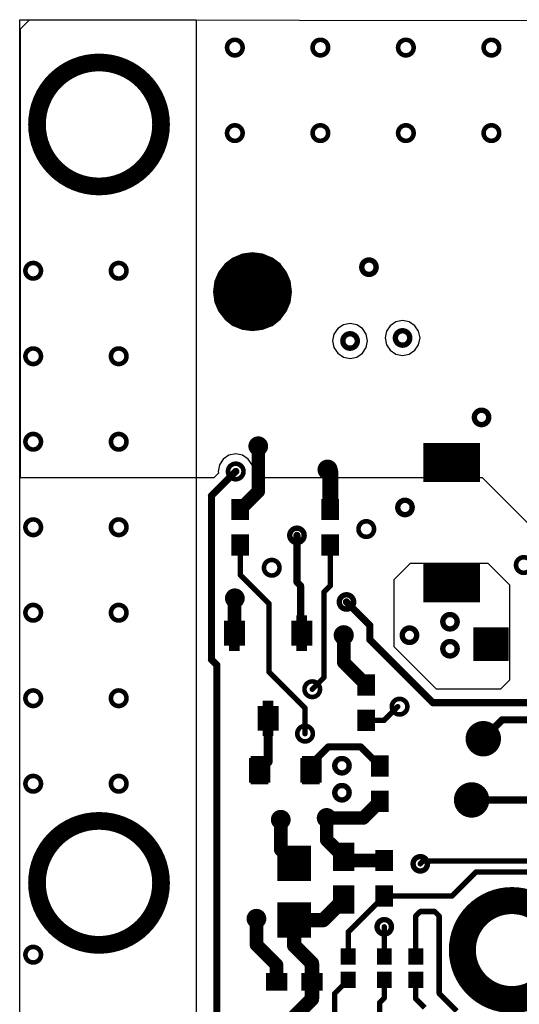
# Model space of a CAD drawing. Extents: x 32 to 97, y 17 to 119.
# Tile 18 of 24: x 44 to 58, y 91 to 119. Entities that reach past the tile are written whole.
import ezdxf

# ---------------------------------------------------------------- set-up
doc = ezdxf.new("R2010")
doc.units = 0
doc.layers.add('TOPLAYER', color=1, linetype='CONTINUOUS')

msp = doc.modelspace()

# ---------------------------------------------------------------- linework, layer by layer
at = {"layer": 'TOPLAYER'}
for p, q in [((43.739, 118.821), (48.717, 118.821)), ((43.739, 112.77), (43.739, 118.821)), ((43.764, 118.567), (43.866, 118.669)), ((43.866, 118.669), (44.018, 118.821)), ((44.018, 118.821), (44.799, 118.821)), ((44.799, 118.821), (61.568, 118.797)), ((48.717, 118.821), (48.717, 82.167)), ((43.764, 105.893), (43.764, 118.567)), ((43.739, 64.876), (43.739, 112.77)), ((49.76, 112.095), (49.533, 111.92)), ((50.025, 112.204), (49.76, 112.095)), ((50.309, 112.242), (50.025, 112.204)), ((50.594, 112.204), (50.309, 112.242)), ((50.858, 112.095), (50.594, 112.204)), ((51.086, 111.92), (50.858, 112.095)), ((49.533, 111.92), (49.358, 111.693)), ((51.26, 111.693), (51.086, 111.92)), ((49.358, 111.693), (49.248, 111.428)), ((51.37, 111.428), (51.26, 111.693)), ((49.248, 111.428), (49.211, 111.143)), ((51.408, 111.143), (51.37, 111.428)), ((49.211, 111.143), (49.248, 110.859)), ((51.37, 110.859), (51.408, 111.143)), ((49.248, 110.859), (49.358, 110.594)), ((51.26, 110.594), (51.37, 110.859)), ((49.358, 110.594), (49.533, 110.367)), ((49.533, 110.367), (49.76, 110.192)), ((50.858, 110.192), (51.086, 110.367)), ((51.086, 110.367), (51.26, 110.594)), ((54.542, 110.33), (54.353, 110.292)), ((54.73, 110.292), (54.542, 110.33)), ((49.76, 110.192), (50.025, 110.083)), ((50.025, 110.083), (50.309, 110.045)), ((50.309, 110.045), (50.594, 110.083)), ((50.594, 110.083), (50.858, 110.192)), ((52.713, 110.101), (52.606, 109.942)), ((52.872, 110.208), (52.713, 110.101)), ((53.061, 110.245), (52.872, 110.208)), ((53.249, 110.208), (53.061, 110.245)), ((53.409, 110.101), (53.249, 110.208)), ((53.515, 109.942), (53.409, 110.101)), ((54.194, 110.185), (54.087, 110.026)), ((54.353, 110.292), (54.194, 110.185)), ((54.89, 110.185), (54.73, 110.292)), ((54.996, 110.026), (54.89, 110.185)), ((52.606, 109.942), (52.569, 109.753)), ((53.553, 109.753), (53.515, 109.942)), ((54.087, 110.026), (54.05, 109.838)), ((54.05, 109.838), (54.087, 109.649)), ((55.034, 109.838), (54.996, 110.026)), ((54.996, 109.649), (55.034, 109.838)), ((52.569, 109.753), (52.606, 109.565)), ((52.606, 109.565), (52.713, 109.405)), ((53.409, 109.405), (53.515, 109.565)), ((53.515, 109.565), (53.553, 109.753)), ((54.087, 109.649), (54.194, 109.49)), ((54.89, 109.49), (54.996, 109.649)), ((52.713, 109.405), (52.872, 109.299)), ((52.872, 109.299), (53.061, 109.261)), ((53.061, 109.261), (53.249, 109.299)), ((53.249, 109.299), (53.409, 109.405)), ((54.194, 109.49), (54.353, 109.383)), ((54.353, 109.383), (54.542, 109.345)), ((54.542, 109.345), (54.73, 109.383)), ((54.73, 109.383), (54.89, 109.49)), ((49.644, 106.53), (49.483, 106.422)), ((49.835, 106.568), (49.644, 106.53)), ((50.025, 106.53), (49.835, 106.568)), ((50.186, 106.422), (50.025, 106.53)), ((49.375, 106.261), (49.338, 106.07)), ((49.483, 106.422), (49.375, 106.261)), ((50.294, 106.261), (50.186, 106.422)), ((50.332, 106.07), (50.294, 106.261)), ((49.217, 105.893), (43.764, 105.893)), ((49.347, 106.022), (49.217, 105.893)), ((49.338, 106.07), (49.347, 106.022)), ((50.316, 105.991), (50.332, 106.07)), ((50.397, 105.893), (50.316, 105.991)), ((56.794, 105.893), (50.397, 105.893)), ((60.325, 102.362), (56.794, 105.893)), ((54.305, 103.022), (54.762, 103.48)), ((54.762, 103.48), (56.946, 103.48)), ((56.946, 103.48), (57.557, 102.87)), ((54.305, 101.117), (54.305, 103.022)), ((57.557, 102.87), (57.557, 101.93)), ((57.557, 101.93), (57.556, 100.178)), ((55.499, 99.924), (54.305, 101.117)), ((57.556, 100.178), (57.302, 99.924)), ((57.302, 99.924), (55.499, 99.924))]:
    msp.add_line(p, q, dxfattribs=at)
for points, const_width in [([(49.59, 118.034, 1), (50.029, 118.034, 1)], 0.13), ([(52.003, 118.034, 1), (52.442, 118.034, 1)], 0.13), ([(54.416, 118.034, 1), (54.855, 118.034, 1)], 0.13), ([(56.829, 118.034, 1), (57.268, 118.034, 1)], 0.13), ([(44.227, 115.864, 1), (47.727, 115.864, 1)], 0.5), ([(49.59, 115.621, 1), (50.029, 115.621, 1)], 0.13), ([(52.003, 115.621, 1), (52.442, 115.621, 1)], 0.13), ([(54.416, 115.621, 1), (54.855, 115.621, 1)], 0.13), ([(56.829, 115.621, 1), (57.268, 115.621, 1)], 0.13), ([(43.9, 111.735, 1), (44.339, 111.735, 1)], 0.13), ([(46.313, 111.735, 1), (46.752, 111.735, 1)], 0.13), ([(50.809, 111.143, 1), (49.809, 111.143, 1)], 1.178), ([(53.391, 111.836, 1), (53.797, 111.836, 1)], 0.152), ([(49.515, 111.143, 1), (50.104, 111.143, 1)], 0.589), ([(50.515, 111.143, 1), (51.104, 111.143, 1)], 0.589), ([(50.059, 111.143, 1), (50.559, 111.143, 1)], 0.5), ([(54.339, 109.838, 1), (54.745, 109.838, 1)], 0.152), ([(52.857, 109.753, 1), (53.264, 109.753, 1)], 0.152), ([(43.9, 109.322, 1), (44.339, 109.322, 1)], 0.13), ([(46.313, 109.322, 1), (46.752, 109.322, 1)], 0.13), ([(56.568, 107.596, 1), (56.974, 107.596, 1)], 0.152), ([(43.9, 106.909, 1), (44.339, 106.909, 1)], 0.13), ([(46.313, 106.909, 1), (46.752, 106.909, 1)], 0.13), ([(50.267, 106.782, 1), (50.673, 106.782, 1)], 0.152), ([(50.375, 106.782, 1), (50.565, 106.782, 1)], 0.191), ([(55.656, 106.323, 1), (56.206, 106.323, 1)], 0.55), ([(49.615, 106.07, 1), (50.054, 106.07, 1)], 0.13), ([(49.784, 106.07, 1), (49.886, 106.07, 1)], 0.102), ([(52.206, 106.121, 1), (52.645, 106.121, 1)], 0.13), ([(52.311, 106.121, 1), (52.54, 106.121, 1)], 0.229), ([(52.387, 106.045, 1), (52.616, 106.045, 1)], 0.229), ([(52.387, 106.045, 1), (52.616, 106.045, 1)], 0.229), ([(50.375, 105.504, 1), (50.565, 105.504, 1)], 0.191), ([(50.375, 105.504, 1), (50.565, 105.504, 1)], 0.191), ([(49.098, 105.385, 1), (49.2, 105.385, 1)], 0.102), ([(49.098, 105.385, 1), (49.2, 105.385, 1)], 0.102), ([(54.407, 105.054, 1), (54.813, 105.054, 1)], 0.152), ([(49.837, 104.996, 1), (50.087, 104.996, 1)], 0.25), ([(49.867, 104.996, 1), (50.057, 104.996, 1)], 0.191), ([(52.377, 104.996, 1), (52.627, 104.996, 1)], 0.25), ([(52.387, 104.996, 1), (52.616, 104.996, 1)], 0.229), ([(43.9, 104.496, 1), (44.339, 104.496, 1)], 0.13), ([(46.313, 104.496, 1), (46.752, 104.496, 1)], 0.13), ([(51.359, 104.267, 1), (51.765, 104.267, 1)], 0.152), ([(53.298, 104.445, 1), (53.737, 104.445, 1)], 0.13), ([(49.837, 103.996, 1), (50.087, 103.996, 1)], 0.25), ([(51.512, 104.267, 1), (51.612, 104.267, 1)], 0.1), ([(52.377, 103.996, 1), (52.627, 103.996, 1)], 0.25), ([(49.924, 103.996, 1), (50, 103.996, 1)], 0.0762), ([(52.464, 103.996, 1), (52.54, 103.996, 1)], 0.0762), ([(57.743, 103.429, 1), (58.182, 103.429, 1)], 0.13), ([(50.631, 103.353, 1), (51.07, 103.353, 1)], 0.13), ([(55.656, 102.923, 1), (56.206, 102.923, 1)], 0.55), ([(49.924, 103.149, 1), (50, 103.149, 1)], 0.0762), ([(49.924, 103.149, 1), (50, 103.149, 1)], 0.0762), ([(51.512, 102.946, 1), (51.612, 102.946, 1)], 0.1), ([(51.512, 102.946, 1), (51.612, 102.946, 1)], 0.1), ([(51.613, 102.845, 1), (51.714, 102.845, 1)], 0.102), ([(51.614, 102.845, 1), (51.714, 102.845, 1)], 0.1), ([(52.464, 102.845, 1), (52.54, 102.845, 1)], 0.0762), ([(52.464, 102.845, 1), (52.54, 102.845, 1)], 0.0762), ([(49.606, 102.489, 1), (50.013, 102.489, 1)], 0.152), ([(49.704, 102.489, 1), (49.894, 102.489, 1)], 0.191), ([(52.286, 102.667, 1), (52.362, 102.667, 1)], 0.0762), ([(52.286, 102.667, 1), (52.362, 102.667, 1)], 0.0762), ([(52.756, 102.387, 1), (53.162, 102.387, 1)], 0.152), ([(43.9, 102.083, 1), (44.339, 102.083, 1)], 0.13), ([(46.313, 102.083, 1), (46.752, 102.083, 1)], 0.13), ([(50.736, 102.337, 1), (50.813, 102.337, 1)], 0.0762), ([(50.736, 102.337, 1), (50.813, 102.337, 1)], 0.0762), ([(52.908, 102.387, 1), (53.01, 102.387, 1)], 0.102), ([(55.677, 101.829, 1), (56.083, 101.829, 1)], 0.152), ([(49.649, 101.505, 1), (49.949, 101.505, 1)], 0.3), ([(51.549, 101.505, 1), (51.849, 101.505, 1)], 0.3), ([(52.663, 101.448, 1), (53.102, 101.448, 1)], 0.13), ([(53.569, 101.727, 1), (53.67, 101.727, 1)], 0.102), ([(53.569, 101.727, 1), (53.67, 101.727, 1)], 0.102), ([(54.534, 101.448, 1), (54.94, 101.448, 1)], 0.152), ([(49.704, 101.505, 1), (49.894, 101.505, 1)], 0.191), ([(51.613, 101.54, 1), (51.714, 101.54, 1)], 0.102), ([(51.613, 101.54, 1), (51.714, 101.54, 1)], 0.102), ([(51.648, 101.505, 1), (51.75, 101.505, 1)], 0.102), ([(52.788, 101.448, 1), (52.978, 101.448, 1)], 0.191), ([(56.798, 101.194, 1), (57.273, 101.194, 1)], 0.475), ([(53.569, 101.321, 1), (53.67, 101.321, 1)], 0.102), ([(53.569, 101.321, 1), (53.67, 101.321, 1)], 0.102), ([(55.677, 101.067, 1), (56.083, 101.067, 1)], 0.152), ([(49.098, 100.762, 1), (49.2, 100.762, 1)], 0.102), ([(49.098, 100.762, 1), (49.2, 100.762, 1)], 0.102), ([(49.251, 100.609, 1), (49.352, 100.609, 1)], 0.102), ([(49.251, 100.609, 1), (49.352, 100.609, 1)], 0.102), ([(52.788, 100.678, 1), (52.978, 100.678, 1)], 0.191), ([(52.788, 100.678, 1), (52.978, 100.678, 1)], 0.191), ([(50.736, 100.406, 1), (50.813, 100.406, 1)], 0.0762), ([(50.736, 100.406, 1), (50.813, 100.406, 1)], 0.0762), ([(52.286, 100.254, 1), (52.362, 100.254, 1)], 0.0762), ([(52.286, 100.254, 1), (52.362, 100.254, 1)], 0.0762), ([(51.774, 99.924, 1), (52.213, 99.924, 1)], 0.13), ([(53.393, 100.043, 1), (53.643, 100.043, 1)], 0.25), ([(53.423, 100.043, 1), (53.613, 100.043, 1)], 0.191), ([(43.9, 99.67, 1), (44.339, 99.67, 1)], 0.13), ([(46.313, 99.67, 1), (46.752, 99.67, 1)], 0.13), ([(51.956, 99.924, 1), (52.032, 99.924, 1)], 0.0762), ([(54.238, 99.432, 1), (54.677, 99.432, 1)], 0.13), ([(54.369, 99.432, 1), (54.445, 99.432, 1)], 0.0762), ([(55.347, 99.543, 1), (55.448, 99.543, 1)], 0.102), ([(55.347, 99.543, 1), (55.448, 99.543, 1)], 0.102), ([(50.599, 99.105, 1), (50.899, 99.105, 1)], 0.3), ([(50.686, 99.105, 1), (50.813, 99.105, 1)], 0.127), ([(51.752, 99.39, 1), (51.829, 99.39, 1)], 0.0762), ([(51.752, 99.39, 1), (51.829, 99.39, 1)], 0.0762), ([(53.393, 99.043, 1), (53.643, 99.043, 1)], 0.25), ([(51.571, 98.67, 1), (52.01, 98.67, 1)], 0.13), ([(53.48, 99.043, 1), (53.556, 99.043, 1)], 0.0762), ([(53.98, 99.043, 1), (54.056, 99.043, 1)], 0.0762), ([(53.98, 99.043, 1), (54.056, 99.043, 1)], 0.0762), ([(56.57, 98.527, 1), (57.07, 98.527, 1)], 0.5), ([(57.302, 99.06, 1), (57.404, 99.06, 1)], 0.102), ([(57.302, 99.06, 1), (57.404, 99.06, 1)], 0.102), ([(51.752, 98.67, 1), (51.829, 98.67, 1)], 0.0762), ([(52.401, 98.298, 1), (52.501, 98.298, 1)], 0.1), ([(52.401, 98.298, 1), (52.501, 98.298, 1)], 0.1), ([(53.307, 98.298, 1), (53.407, 98.298, 1)], 0.1), ([(53.307, 98.298, 1), (53.407, 98.298, 1)], 0.1), ([(56.769, 98.527, 1), (56.871, 98.527, 1)], 0.102), ([(50.357, 97.638, 1), (50.657, 97.638, 1)], 0.3), ([(50.686, 97.88, 1), (50.813, 97.88, 1)], 0.127), ([(50.686, 97.88, 1), (50.813, 97.88, 1)], 0.127), ([(51.807, 97.638, 1), (52.107, 97.638, 1)], 0.3), ([(51.907, 97.804, 1), (52.007, 97.804, 1)], 0.1), ([(51.907, 97.804, 1), (52.007, 97.804, 1)], 0.1), ([(52.629, 97.765, 1), (53.035, 97.765, 1)], 0.152), ([(53.774, 97.757, 1), (54.024, 97.757, 1)], 0.25), ([(53.849, 97.757, 1), (53.949, 97.757, 1)], 0.1), ([(50.443, 97.638, 1), (50.57, 97.638, 1)], 0.127), ([(51.907, 97.638, 1), (52.007, 97.638, 1)], 0.1), ([(43.9, 97.257, 1), (44.339, 97.257, 1)], 0.13), ([(46.313, 97.257, 1), (46.752, 97.257, 1)], 0.13), ([(52.629, 97.003, 1), (53.035, 97.003, 1)], 0.152), ([(56.24, 96.799, 1), (56.74, 96.799, 1)], 0.5), ([(53.774, 96.757, 1), (54.024, 96.757, 1)], 0.25), ([(53.804, 96.757, 1), (53.994, 96.757, 1)], 0.191), ([(56.439, 96.799, 1), (56.54, 96.799, 1)], 0.102), ([(44.227, 94.458, 1), (47.727, 94.458, 1)], 0.5), ([(50.902, 96.241, 1), (51.308, 96.241, 1)], 0.152), ([(52.197, 96.291, 1), (52.603, 96.291, 1)], 0.152), ([(52.305, 96.291, 1), (52.495, 96.291, 1)], 0.191), ([(52.305, 96.291, 1), (52.495, 96.291, 1)], 0.191), ([(53.338, 96.291, 1), (53.529, 96.291, 1)], 0.191), ([(53.338, 96.291, 1), (53.529, 96.291, 1)], 0.191), ([(51.01, 96.241, 1), (51.2, 96.241, 1)], 0.191), ([(52.305, 95.672, 1), (52.495, 95.672, 1)], 0.191), ([(52.305, 95.672, 1), (52.495, 95.672, 1)], 0.191), ([(51.01, 95.39, 1), (51.2, 95.39, 1)], 0.191), ([(51.01, 95.39, 1), (51.2, 95.39, 1)], 0.191), ([(51.248, 95.009, 1), (51.723, 95.009, 1)], 0.475), ([(52.733, 95.19, 1), (53.033, 95.19, 1)], 0.3), ([(53.901, 95.09, 1), (54.151, 95.09, 1)], 0.25), ([(51.391, 95.009, 1), (51.581, 95.009, 1)], 0.191), ([(52.888, 95.09, 1), (53.078, 95.09, 1)], 0.191), ([(52.888, 95.09, 1), (53.078, 95.09, 1)], 0.191), ([(53.931, 95.09, 1), (54.121, 95.09, 1)], 0.191), ([(54.839, 94.996, 1), (55.245, 94.996, 1)], 0.152), ([(55.004, 94.996, 1), (55.08, 94.996, 1)], 0.0762), ([(55.08, 95.073, 1), (55.156, 95.073, 1)], 0.0762), ([(55.08, 95.073, 1), (55.156, 95.073, 1)], 0.0762), ([(56.579, 94.768, 1), (56.655, 94.768, 1)], 0.0762), ([(56.579, 94.768, 1), (56.655, 94.768, 1)], 0.0762), ([(52.733, 93.99, 1), (53.033, 93.99, 1)], 0.3), ([(53.901, 94.09, 1), (54.151, 94.09, 1)], 0.25), ([(56.229, 92.562, 1), (59.023, 92.562, 1)], 0.762), ([(52.781, 93.99, 1), (52.984, 93.99, 1)], 0.203), ([(53.988, 94.09, 1), (54.064, 94.09, 1)], 0.0762), ([(53.988, 94.09, 1), (54.064, 94.09, 1)], 0.0762), ([(55.901, 94.09, 1), (55.977, 94.09, 1)], 0.0762), ([(55.901, 94.09, 1), (55.977, 94.09, 1)], 0.0762), ([(50.216, 93.447, 1), (50.622, 93.447, 1)], 0.152), ([(51.248, 93.409, 1), (51.723, 93.409, 1)], 0.475), ([(55.004, 93.65, 1), (55.08, 93.65, 1)], 0.0762), ([(55.004, 93.65, 1), (55.08, 93.65, 1)], 0.0762), ([(55.41, 93.65, 1), (55.486, 93.65, 1)], 0.0762), ([(55.41, 93.65, 1), (55.486, 93.65, 1)], 0.0762), ([(50.324, 93.447, 1), (50.514, 93.447, 1)], 0.191), ([(51.384, 93.409, 1), (51.587, 93.409, 1)], 0.203), ([(51.384, 93.409, 1), (51.587, 93.409, 1)], 0.203), ([(52.2, 93.409, 1), (52.403, 93.409, 1)], 0.203), ([(52.2, 93.409, 1), (52.403, 93.409, 1)], 0.203), ([(53.823, 93.218, 1), (54.229, 93.218, 1)], 0.152), ([(54.877, 93.523, 1), (54.953, 93.523, 1)], 0.0762), ([(54.877, 93.523, 1), (54.953, 93.523, 1)], 0.0762), ([(55.537, 93.523, 1), (55.613, 93.523, 1)], 0.0762), ([(55.537, 93.523, 1), (55.613, 93.523, 1)], 0.0762), ([(52.972, 93.074, 1), (53.048, 93.074, 1)], 0.0762), ([(52.972, 93.074, 1), (53.048, 93.074, 1)], 0.0762), ([(53.988, 93.218, 1), (54.064, 93.218, 1)], 0.0762), ([(50.324, 92.71, 1), (50.514, 92.71, 1)], 0.191), ([(50.324, 92.71, 1), (50.514, 92.71, 1)], 0.191), ([(51.384, 92.685, 1), (51.587, 92.685, 1)], 0.203), ([(51.384, 92.685, 1), (51.587, 92.685, 1)], 0.203), ([(43.9, 92.431, 1), (44.339, 92.431, 1)], 0.13), ([(52.905, 92.38, 1), (53.115, 92.38, 1)], 0.21), ([(53.921, 92.38, 1), (54.131, 92.38, 1)], 0.21), ([(54.81, 92.38, 1), (55.02, 92.38, 1)], 0.21), ([(50.891, 92.143, 1), (51.081, 92.143, 1)], 0.191), ([(50.891, 92.143, 1), (51.081, 92.143, 1)], 0.191), ([(51.884, 92.185, 1), (52.087, 92.185, 1)], 0.203), ([(51.884, 92.185, 1), (52.087, 92.185, 1)], 0.203), ([(52.972, 92.38, 1), (53.048, 92.38, 1)], 0.0762), ([(53.988, 92.38, 1), (54.064, 92.38, 1)], 0.0762), ([(54.877, 92.38, 1), (54.953, 92.38, 1)], 0.0762), ([(50.861, 91.669, 1), (51.111, 91.669, 1)], 0.25), ([(50.891, 91.669, 1), (51.081, 91.669, 1)], 0.191), ([(51.861, 91.669, 1), (52.111, 91.669, 1)], 0.25), ([(51.884, 91.669, 1), (52.087, 91.669, 1)], 0.203), ([(51.884, 91.669, 1), (52.087, 91.669, 1)], 0.203), ([(52.905, 91.72, 1), (53.115, 91.72, 1)], 0.21), ([(52.972, 91.72, 1), (53.048, 91.72, 1)], 0.0762), ([(53.921, 91.72, 1), (54.131, 91.72, 1)], 0.21), ([(53.988, 91.72, 1), (54.064, 91.72, 1)], 0.0762), ([(54.81, 91.72, 1), (55.02, 91.72, 1)], 0.21), ([(54.877, 91.72, 1), (54.953, 91.72, 1)], 0.0762), ([(51.884, 91.178, 1), (52.087, 91.178, 1)], 0.203), ([(51.884, 91.178, 1), (52.087, 91.178, 1)], 0.203), ([(52.591, 91.339, 1), (52.667, 91.339, 1)], 0.0762), ([(52.591, 91.339, 1), (52.667, 91.339, 1)], 0.0762), ([(53.861, 91.084, 1), (53.937, 91.084, 1)], 0.0762), ([(53.861, 91.084, 1), (53.937, 91.084, 1)], 0.0762), ([(53.988, 91.211, 1), (54.064, 91.211, 1)], 0.0762), ([(53.988, 91.211, 1), (54.064, 91.211, 1)], 0.0762), ([(54.877, 91.186, 1), (54.953, 91.186, 1)], 0.0762), ([(54.877, 91.186, 1), (54.953, 91.186, 1)], 0.0762), ([(55.537, 91.338, 1), (55.613, 91.338, 1)], 0.0762), ([(55.537, 91.338, 1), (55.613, 91.338, 1)], 0.0762)]:
    msp.add_lwpolyline(points, format="xyb", close=True, dxfattribs=dict(at, const_width=const_width))
for points, const_width in [([(55.531, 106.873), (55.531, 105.773)], 0.8), ([(56.331, 106.873), (56.331, 105.773)], 0.8), ([(50.47, 105.504), (50.47, 106.782)], 0.381), ([(55.131, 106.598), (56.731, 106.598)], 0.55), ([(49.149, 105.385), (49.835, 106.07)], 0.203), ([(52.426, 106.121), (52.502, 106.045)], 0.457), ([(52.502, 104.996), (52.502, 106.045)], 0.457), ([(55.131, 106.048), (56.731, 106.048)], 0.55), ([(49.962, 104.996), (50.47, 105.504)], 0.381), ([(49.149, 100.762), (49.149, 105.385)], 0.203), ([(49.837, 105.296), (49.837, 104.696)], 0.25), ([(50.087, 105.296), (50.087, 104.696)], 0.25), ([(52.377, 105.296), (52.377, 104.696)], 0.25), ([(52.627, 105.296), (52.627, 104.696)], 0.25), ([(49.712, 105.146), (50.212, 105.146)], 0.3), ([(52.252, 105.146), (52.752, 105.146)], 0.3), ([(49.712, 104.846), (50.212, 104.846)], 0.3), ([(52.252, 104.846), (52.752, 104.846)], 0.3), ([(49.712, 104.146), (50.212, 104.146)], 0.3), ([(49.837, 104.296), (49.837, 103.696)], 0.25), ([(50.087, 104.296), (50.087, 103.696)], 0.25), ([(51.562, 102.946), (51.562, 104.267)], 0.2), ([(52.252, 104.146), (52.752, 104.146)], 0.3), ([(52.377, 104.296), (52.377, 103.696)], 0.25), ([(52.627, 104.296), (52.627, 103.696)], 0.25), ([(49.712, 103.846), (50.212, 103.846)], 0.3), ([(49.962, 103.149), (49.962, 103.996)], 0.152), ([(52.252, 103.846), (52.752, 103.846)], 0.3), ([(52.502, 102.845), (52.502, 103.996)], 0.152), ([(55.531, 103.473), (55.531, 102.373)], 0.8), ([(56.331, 103.473), (56.331, 102.373)], 0.8), ([(55.131, 103.198), (56.731, 103.198)], 0.55), ([(49.962, 103.149), (50.775, 102.337)], 0.152), ([(51.562, 102.946), (51.664, 102.845)], 0.2), ([(51.664, 101.54), (51.664, 102.845)], 0.203), ([(52.324, 102.667), (52.502, 102.845)], 0.152), ([(55.131, 102.648), (56.731, 102.648)], 0.55), ([(49.799, 101.505), (49.799, 102.489)], 0.381), ([(52.324, 100.254), (52.324, 102.667)], 0.152), ([(50.775, 100.406), (50.775, 102.337)], 0.152), ([(52.959, 102.387), (53.619, 101.727)], 0.203), ([(49.649, 101.855), (49.649, 101.155)], 0.3), ([(49.949, 101.855), (49.649, 101.855)], 0.3), ([(49.724, 101.855), (49.724, 101.795)], 0.3), ([(49.799, 101.855), (49.799, 101.805)], 0.3), ([(49.799, 101.855), (49.799, 101.805)], 0.3), ([(49.799, 101.855), (49.799, 101.805)], 0.3), ([(49.874, 101.855), (49.874, 101.795)], 0.3), ([(49.949, 101.855), (49.949, 101.155)], 0.3), ([(51.549, 101.855), (51.549, 101.155)], 0.3), ([(51.849, 101.855), (51.549, 101.855)], 0.3), ([(51.624, 101.855), (51.624, 101.795)], 0.3), ([(51.699, 101.855), (51.699, 101.805)], 0.3), ([(51.699, 101.855), (51.699, 101.805)], 0.3), ([(51.699, 101.855), (51.699, 101.805)], 0.3), ([(51.774, 101.855), (51.774, 101.795)], 0.3), ([(51.849, 101.855), (51.849, 101.155)], 0.3), ([(53.619, 101.321), (53.619, 101.727)], 0.203), ([(56.786, 100.719), (56.786, 101.669)], 0.5), ([(57.286, 100.719), (57.286, 101.669)], 0.5), ([(51.664, 101.54), (51.699, 101.505)], 0.203), ([(52.883, 100.678), (52.883, 101.448)], 0.381), ([(56.536, 101.431), (57.536, 101.431)], 0.475), ([(49.949, 101.155), (49.649, 101.155)], 0.3), ([(49.724, 101.155), (49.724, 101.214)], 0.3), ([(49.799, 101.155), (49.799, 101.205)], 0.3), ([(49.799, 101.155), (49.799, 101.205)], 0.3), ([(49.799, 101.155), (49.799, 101.205)], 0.3), ([(49.874, 101.155), (49.874, 101.214)], 0.3), ([(51.849, 101.155), (51.549, 101.155)], 0.3), ([(51.624, 101.155), (51.624, 101.214)], 0.3), ([(51.699, 101.155), (51.699, 101.205)], 0.3), ([(51.699, 101.155), (51.699, 101.205)], 0.3), ([(51.699, 101.155), (51.699, 101.205)], 0.3), ([(51.774, 101.155), (51.774, 101.214)], 0.3), ([(53.619, 101.321), (55.397, 99.543)], 0.203), ([(56.536, 100.956), (57.536, 100.956)], 0.475), ([(49.149, 100.762), (49.301, 100.609)], 0.203), ([(49.301, 81.534), (49.301, 100.609)], 0.203), ([(52.883, 100.678), (53.518, 100.043)], 0.381), ([(50.775, 100.406), (51.791, 99.39)], 0.152), ([(51.994, 99.924), (52.324, 100.254)], 0.152), ([(53.268, 100.193), (53.768, 100.193)], 0.3), ([(53.393, 100.343), (53.393, 99.743)], 0.25), ([(53.643, 100.343), (53.643, 99.743)], 0.25), ([(53.268, 99.893), (53.768, 99.893)], 0.3), ([(50.599, 99.455), (50.599, 98.755)], 0.3), ([(50.899, 99.455), (50.599, 99.455)], 0.3), ([(50.674, 99.455), (50.674, 99.395)], 0.3), ([(50.749, 99.455), (50.749, 99.405)], 0.3), ([(50.749, 99.455), (50.749, 99.405)], 0.3), ([(50.749, 99.455), (50.749, 99.405)], 0.3), ([(50.824, 99.455), (50.824, 99.395)], 0.3), ([(50.899, 99.455), (50.899, 98.755)], 0.3), ([(54.018, 99.043), (54.407, 99.432)], 0.152), ([(55.397, 99.543), (60.554, 99.543)], 0.203), ([(50.749, 97.88), (50.749, 99.105)], 0.254), ([(51.791, 98.67), (51.791, 99.39)], 0.152), ([(53.268, 99.193), (53.768, 99.193)], 0.3), ([(53.393, 99.343), (53.393, 98.743)], 0.25), ([(53.643, 99.343), (53.643, 98.743)], 0.25), ([(50.674, 98.755), (50.674, 98.814)], 0.3), ([(50.749, 98.755), (50.749, 98.805)], 0.3), ([(50.749, 98.755), (50.749, 98.805)], 0.3), ([(50.749, 98.755), (50.749, 98.805)], 0.3), ([(50.824, 98.755), (50.824, 98.814)], 0.3), ([(53.268, 98.893), (53.768, 98.893)], 0.3), ([(53.518, 99.043), (54.018, 99.043)], 0.152), ([(56.82, 98.527), (57.353, 99.06)], 0.203), ([(57.353, 99.06), (61.544, 99.06)], 0.203), ([(50.899, 98.755), (50.599, 98.755)], 0.3), ([(51.957, 97.804), (52.451, 98.298)], 0.2), ([(52.451, 98.298), (53.357, 98.298)], 0.2), ([(53.357, 98.298), (53.899, 97.757)], 0.2), ([(53.774, 98.057), (53.774, 97.457)], 0.25), ([(54.024, 98.057), (54.024, 97.457)], 0.25), ([(50.258, 97.289), (50.258, 97.987)], 0.102), ([(50.258, 97.987), (50.756, 97.987)], 0.102), ([(50.283, 97.987), (50.283, 97.838)], 0.102), ([(50.309, 97.987), (50.309, 97.863)], 0.102), ([(50.334, 97.987), (50.334, 97.883)], 0.102), ([(50.36, 97.987), (50.36, 97.899)], 0.102), ([(50.385, 97.987), (50.385, 97.912)], 0.102), ([(50.411, 97.987), (50.411, 97.922)], 0.102), ([(50.507, 97.638), (50.749, 97.88)], 0.254), ([(50.436, 97.987), (50.436, 97.929)], 0.102), ([(50.462, 97.987), (50.462, 97.934)], 0.102), ([(50.487, 97.987), (50.487, 97.937)], 0.102), ([(50.507, 97.987), (50.507, 97.938)], 0.102), ([(50.526, 97.987), (50.526, 97.937)], 0.102), ([(50.552, 97.987), (50.552, 97.934)], 0.102), ([(50.577, 97.987), (50.577, 97.929)], 0.102), ([(50.603, 97.987), (50.603, 97.922)], 0.102), ([(50.628, 97.987), (50.628, 97.912)], 0.102), ([(50.654, 97.987), (50.654, 97.899)], 0.102), ([(50.679, 97.987), (50.679, 97.883)], 0.102), ([(50.705, 97.987), (50.705, 97.863)], 0.102), ([(50.73, 97.987), (50.73, 97.838)], 0.102), ([(50.756, 97.289), (50.756, 97.987)], 0.102), ([(51.708, 97.289), (51.708, 97.987)], 0.102), ([(51.708, 97.987), (52.206, 97.987)], 0.102), ([(51.733, 97.987), (51.733, 97.838)], 0.102), ([(51.759, 97.987), (51.759, 97.863)], 0.102), ([(51.784, 97.987), (51.784, 97.883)], 0.102), ([(51.81, 97.987), (51.81, 97.899)], 0.102), ([(51.835, 97.987), (51.835, 97.912)], 0.102), ([(51.861, 97.987), (51.861, 97.922)], 0.102), ([(51.886, 97.987), (51.886, 97.929)], 0.102), ([(51.957, 97.638), (51.957, 97.804)], 0.2), ([(51.912, 97.987), (51.912, 97.934)], 0.102), ([(51.937, 97.987), (51.937, 97.937)], 0.102), ([(51.957, 97.987), (51.957, 97.938)], 0.102), ([(51.976, 97.987), (51.976, 97.937)], 0.102), ([(52.002, 97.987), (52.002, 97.934)], 0.102), ([(52.027, 97.987), (52.027, 97.929)], 0.102), ([(52.053, 97.987), (52.053, 97.922)], 0.102), ([(52.078, 97.987), (52.078, 97.912)], 0.102), ([(52.104, 97.987), (52.104, 97.899)], 0.102), ([(52.129, 97.987), (52.129, 97.883)], 0.102), ([(52.155, 97.987), (52.155, 97.863)], 0.102), ([(52.18, 97.987), (52.18, 97.838)], 0.102), ([(52.206, 97.289), (52.206, 97.987)], 0.102), ([(53.649, 97.907), (54.149, 97.907)], 0.3), ([(53.649, 97.607), (54.149, 97.607)], 0.3), ([(50.258, 97.289), (50.756, 97.289)], 0.102), ([(50.283, 97.289), (50.283, 97.437)], 0.102), ([(50.309, 97.289), (50.309, 97.412)], 0.102), ([(50.334, 97.289), (50.334, 97.392)], 0.102), ([(50.36, 97.289), (50.36, 97.376)], 0.102), ([(50.385, 97.289), (50.385, 97.363)], 0.102), ([(50.411, 97.289), (50.411, 97.353)], 0.102), ([(50.436, 97.289), (50.436, 97.346)], 0.102), ([(50.462, 97.289), (50.462, 97.341)], 0.102), ([(50.487, 97.289), (50.487, 97.338)], 0.102), ([(50.507, 97.289), (50.507, 97.338)], 0.102), ([(50.526, 97.289), (50.526, 97.338)], 0.102), ([(50.552, 97.289), (50.552, 97.341)], 0.102), ([(50.577, 97.289), (50.577, 97.346)], 0.102), ([(50.603, 97.289), (50.603, 97.353)], 0.102), ([(50.628, 97.289), (50.628, 97.363)], 0.102), ([(50.654, 97.289), (50.654, 97.376)], 0.102), ([(50.679, 97.289), (50.679, 97.392)], 0.102), ([(50.705, 97.289), (50.705, 97.412)], 0.102), ([(50.73, 97.289), (50.73, 97.437)], 0.102), ([(51.708, 97.289), (52.206, 97.289)], 0.102), ([(51.733, 97.289), (51.733, 97.437)], 0.102), ([(51.759, 97.289), (51.759, 97.412)], 0.102), ([(51.784, 97.289), (51.784, 97.392)], 0.102), ([(51.81, 97.289), (51.81, 97.376)], 0.102), ([(51.835, 97.289), (51.835, 97.363)], 0.102), ([(51.861, 97.289), (51.861, 97.353)], 0.102), ([(51.886, 97.289), (51.886, 97.346)], 0.102), ([(51.912, 97.289), (51.912, 97.341)], 0.102), ([(51.937, 97.289), (51.937, 97.338)], 0.102), ([(51.957, 97.289), (51.957, 97.338)], 0.102), ([(51.976, 97.289), (51.976, 97.338)], 0.102), ([(52.002, 97.289), (52.002, 97.341)], 0.102), ([(52.027, 97.289), (52.027, 97.346)], 0.102), ([(52.053, 97.289), (52.053, 97.353)], 0.102), ([(52.078, 97.289), (52.078, 97.363)], 0.102), ([(52.104, 97.289), (52.104, 97.376)], 0.102), ([(52.129, 97.289), (52.129, 97.392)], 0.102), ([(52.155, 97.289), (52.155, 97.412)], 0.102), ([(52.18, 97.289), (52.18, 97.437)], 0.102), ([(53.649, 96.907), (54.149, 96.907)], 0.3), ([(53.774, 97.057), (53.774, 96.457)], 0.25), ([(54.024, 97.057), (54.024, 96.457)], 0.25), ([(53.434, 96.291), (53.899, 96.757)], 0.381), ([(53.649, 96.607), (54.149, 96.607)], 0.3), ([(56.49, 96.799), (58.725, 96.799)], 0.203), ([(52.4, 95.672), (52.4, 96.291)], 0.381), ([(52.4, 96.291), (53.434, 96.291)], 0.381), ([(51.105, 95.39), (51.105, 96.241)], 0.381), ([(51.248, 95.509), (51.248, 94.509)], 0.475), ([(51.723, 95.509), (51.723, 94.509)], 0.475), ([(52.4, 95.672), (52.983, 95.09)], 0.381), ([(52.733, 94.79), (52.733, 95.59)], 0.3), ([(53.033, 94.79), (53.033, 95.59)], 0.3), ([(51.011, 95.259), (51.961, 95.259)], 0.5), ([(51.105, 95.39), (51.486, 95.009)], 0.381), ([(53.183, 95.39), (52.583, 95.39)], 0.4), ([(54.276, 95.24), (53.776, 95.24)], 0.3), ([(53.901, 94.79), (53.901, 95.39)], 0.25), ([(54.151, 94.79), (54.151, 95.39)], 0.25), ([(53.183, 94.99), (52.583, 94.99)], 0.4), ([(52.983, 95.09), (54.026, 95.09)], 0.381), ([(54.276, 94.94), (53.776, 94.94)], 0.3), ([(55.042, 94.996), (55.118, 95.073)], 0.152), ([(55.118, 95.073), (58.928, 95.073)], 0.152), ([(51.011, 94.759), (51.961, 94.759)], 0.5), ([(55.939, 94.09), (56.617, 94.768)], 0.152), ([(56.617, 94.768), (58.801, 94.768)], 0.152), ([(52.733, 93.59), (52.733, 94.39)], 0.3), ([(53.033, 93.59), (53.033, 94.39)], 0.3), ([(53.901, 93.79), (53.901, 94.39)], 0.25), ([(54.151, 93.79), (54.151, 94.39)], 0.25), ([(53.183, 94.19), (52.583, 94.19)], 0.4), ([(54.276, 94.24), (53.776, 94.24)], 0.3), ([(51.248, 93.909), (51.248, 92.909)], 0.475), ([(51.723, 93.909), (51.723, 92.909)], 0.475), ([(52.302, 93.409), (52.883, 93.99)], 0.406), ([(53.183, 93.79), (52.583, 93.79)], 0.4), ([(53.01, 93.074), (54.026, 94.09)], 0.152), ([(54.276, 93.94), (53.776, 93.94)], 0.3), ([(54.026, 94.09), (55.939, 94.09)], 0.152), ([(51.011, 93.659), (51.961, 93.659)], 0.5), ([(54.915, 93.523), (55.042, 93.65)], 0.152), ([(55.042, 93.65), (55.448, 93.65)], 0.152), ([(55.448, 93.65), (55.575, 93.523)], 0.152), ([(50.419, 92.71), (50.419, 93.447)], 0.381), ([(51.011, 93.159), (51.961, 93.159)], 0.5), ([(51.486, 92.685), (51.486, 93.409)], 0.406), ([(51.486, 93.409), (52.302, 93.409)], 0.406), ([(54.915, 92.38), (54.915, 93.523)], 0.152), ([(55.575, 91.338), (55.575, 93.523)], 0.152), ([(53.01, 92.38), (53.01, 93.074)], 0.152), ([(54.026, 92.38), (54.026, 93.218)], 0.152), ([(50.419, 92.71), (50.986, 92.143)], 0.381), ([(51.486, 92.685), (51.986, 92.185)], 0.406), ([(53.22, 92.495), (52.8, 92.495)], 0.23), ([(52.905, 92.15), (52.905, 92.61)], 0.21), ([(53.115, 92.15), (53.115, 92.61)], 0.21), ([(54.236, 92.495), (53.816, 92.495)], 0.23), ([(53.921, 92.15), (53.921, 92.61)], 0.21), ([(54.131, 92.15), (54.131, 92.61)], 0.21), ([(55.125, 92.495), (54.705, 92.495)], 0.23), ([(54.81, 92.15), (54.81, 92.61)], 0.21), ([(55.02, 92.15), (55.02, 92.61)], 0.21), ([(50.986, 91.669), (50.986, 92.143)], 0.381), ([(51.986, 91.669), (51.986, 92.185)], 0.406), ([(53.22, 92.265), (52.8, 92.265)], 0.23), ([(54.236, 92.265), (53.816, 92.265)], 0.23), ([(55.125, 92.265), (54.705, 92.265)], 0.23), ([(50.836, 91.419), (50.836, 91.919)], 0.3), ([(51.136, 91.419), (51.136, 91.919)], 0.3), ([(51.836, 91.419), (51.836, 91.919)], 0.3), ([(52.136, 91.419), (52.136, 91.919)], 0.3), ([(52.905, 91.49), (52.905, 91.95)], 0.21), ([(53.115, 91.49), (53.115, 91.95)], 0.21), ([(53.921, 91.49), (53.921, 91.95)], 0.21), ([(54.131, 91.49), (54.131, 91.95)], 0.21), ([(54.81, 91.49), (54.81, 91.95)], 0.21), ([(55.02, 91.49), (55.02, 91.95)], 0.21), ([(50.686, 91.794), (51.286, 91.794)], 0.25), ([(51.686, 91.794), (52.286, 91.794)], 0.25), ([(51.986, 91.178), (51.986, 91.669)], 0.406), ([(52.629, 91.339), (53.01, 91.72)], 0.152), ([(53.22, 91.835), (52.8, 91.835)], 0.23), ([(53.22, 91.605), (52.8, 91.605)], 0.23), ([(54.236, 91.835), (53.816, 91.835)], 0.23), ([(54.236, 91.605), (53.816, 91.605)], 0.23), ([(54.026, 91.211), (54.026, 91.72)], 0.152), ([(55.125, 91.835), (54.705, 91.835)], 0.23), ([(55.125, 91.605), (54.705, 91.605)], 0.23), ([(54.915, 91.186), (54.915, 91.72)], 0.152), ([(50.686, 91.544), (51.286, 91.544)], 0.25), ([(51.686, 91.544), (52.286, 91.544)], 0.25), ([(51.359, 90.551), (51.986, 91.178)], 0.406), ([(52.629, 90.334), (52.629, 91.339)], 0.152), ([(53.899, 91.084), (54.026, 91.211)], 0.152), ([(53.899, 90.334), (53.899, 91.084)], 0.152), ([(54.915, 91.186), (55.169, 90.932)], 0.152), ([(55.575, 91.338), (56.07, 90.843)], 0.152)]:
    msp.add_lwpolyline(points, dxfattribs=dict(at, const_width=const_width))

doc.saveas('drawing.dxf')
